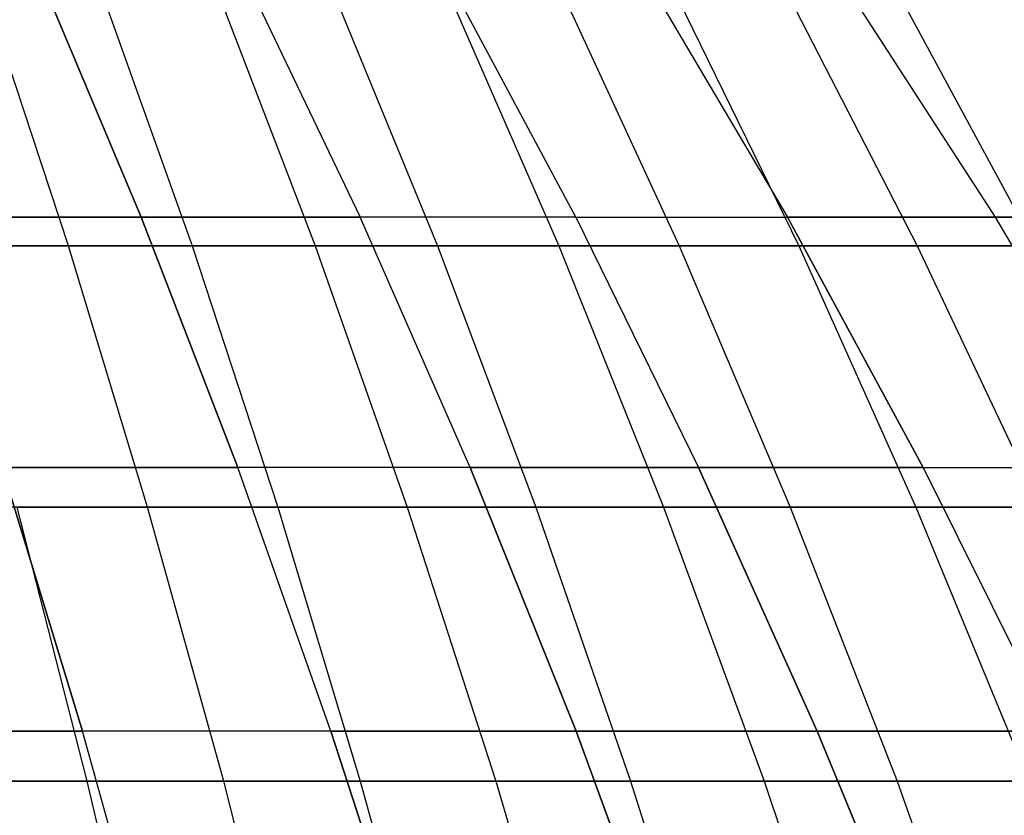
# Model space of a CAD drawing. Extents: x -125 to 125, y -143 to 0.
# Tile 196 of 241: x 9.03 to 15.06, y -39.34 to -34.46. Entities that reach past the tile are written whole.
import ezdxf

# ---------------------------------------------------------------- set-up
doc = ezdxf.new("R2010")
doc.units = 0
doc.header["$LTSCALE"] = 25.4
doc.layers.get('0').update_dxf_attribs({"linetype": 'CONTINUOUS'})

# ---------------------------------------------------------------- blocks, each defined once
blk = doc.blocks.new('NL2500026672_STL')
at = {"color": 0}
for p, q in [((9.7727, -35.672, 30.995), (9.1623, -34.2219, 29.0591)), ((9.7727, -35.672, 30.995), (9.1623, -34.2219, 29.0591)), ((9.1623, -34.2219, -29.0591), (9.7727, -35.672, -30.995)), ((9.1623, -34.2219, -29.0591), (9.7727, -35.672, -30.995)), ((10.4211, -34.2219, 28.6318), (11.1154, -35.672, 30.5392)), ((10.4211, -34.2219, -28.6318), (11.1154, -35.672, -30.5392)), ((10.4211, -34.2219, 28.6318), (11.1154, -35.672, 30.5392)), ((10.4211, -34.2219, -28.6318), (11.1154, -35.672, -30.5392)), ((12.4369, -35.672, -30.0253), (11.6601, -34.2219, -28.15)), ((12.4369, -35.672, -30.0253), (11.6601, -34.2219, -28.15)), ((12.4369, -35.672, 30.0253), (11.6601, -34.2219, 28.15)), ((12.4369, -35.672, 30.0253), (11.6601, -34.2219, 28.15)), ((12.8769, -34.2219, -27.6146), (13.7348, -35.672, -29.4543)), ((12.8769, -34.2219, -27.6146), (13.7348, -35.672, -29.4543)), ((12.8769, -34.2219, 27.6146), (13.7348, -35.672, 29.4543)), ((12.8769, -34.2219, 27.6146), (13.7348, -35.672, 29.4543)), ((14.0692, -34.2219, -27.0266), (15.0065, -35.672, -28.8271)), ((14.0692, -34.2219, -27.0266), (15.0065, -35.672, -28.8271)), ((14.0692, -34.2219, 27.0266), (15.0065, -35.672, 28.8271)), ((14.0692, -34.2219, 27.0266), (15.0065, -35.672, 28.8271)), ((9.3268, -35.8473, -36.0728), (8.8256, -34.3282, -34.1343)), ((9.3268, -35.8473, -36.0728), (8.8256, -34.3282, -34.1343)), ((9.5433, -34.3282, 33.9406), (10.0852, -35.8473, 35.8681)), ((9.5433, -34.3282, 33.9406), (10.0852, -35.8473, 35.8681)), ((10.2567, -34.3282, -33.7319), (10.8392, -35.8473, -35.6475)), ((10.2567, -34.3282, -33.7319), (10.8392, -35.8473, -35.6475)), ((10.9656, -34.3282, 33.5081), (11.5884, -35.8473, 35.4111)), ((10.9656, -34.3282, 33.5081), (11.5884, -35.8473, 35.4111)), ((11.6696, -34.3282, -33.2695), (12.3323, -35.8473, -35.1589)), ((11.6696, -34.3282, -33.2695), (12.3323, -35.8473, -35.1589)), ((12.3684, -34.3282, 33.0161), (13.0709, -35.8473, 34.8911)), ((12.3684, -34.3282, 33.0161), (13.0709, -35.8473, 34.8911)), ((13.0618, -34.3282, -32.748), (13.8036, -35.8473, -34.6077)), ((13.0618, -34.3282, -32.748), (13.8036, -35.8473, -34.6077)), ((13.7493, -34.3282, 32.4653), (14.5301, -35.8473, 34.309)), ((13.7493, -34.3282, 32.4653), (14.5301, -35.8473, 34.309)), ((15.2502, -35.8473, -33.9951), (14.4307, -34.3282, -32.1682)), ((15.2502, -35.8473, -33.9951), (14.4307, -34.3282, -32.1682)), ((9.7727, -35.672, 30.995), (8.4114, -35.672, 31.3918)), ((9.7727, -35.672, 30.995), (8.4114, -35.672, 31.3918)), ((8.4114, -35.672, -31.3918), (9.7727, -35.672, -30.995)), ((8.4114, -35.672, -31.3918), (9.7727, -35.672, -30.995)), ((11.1154, -35.672, 30.5392), (9.7727, -35.672, 30.995)), ((10.3641, -37.2067, 32.8707), (9.7727, -35.672, 30.995)), ((11.1154, -35.672, 30.5392), (9.7727, -35.672, 30.995)), ((10.3641, -37.2067, 32.8707), (9.7727, -35.672, 30.995)), ((9.7727, -35.672, -30.995), (11.1154, -35.672, -30.5392)), ((9.7727, -35.672, -30.995), (10.3641, -37.2067, -32.8707)), ((9.7727, -35.672, -30.995), (11.1154, -35.672, -30.5392)), ((9.7727, -35.672, -30.995), (10.3641, -37.2067, -32.8707)), ((11.788, -37.2067, 32.3874), (11.1154, -35.672, 30.5392)), ((12.4369, -35.672, 30.0253), (11.1154, -35.672, 30.5392)), ((11.788, -37.2067, 32.3874), (11.1154, -35.672, 30.5392)), ((11.788, -37.2067, -32.3874), (11.1154, -35.672, -30.5392)), ((11.788, -37.2067, -32.3874), (11.1154, -35.672, -30.5392)), ((12.4369, -35.672, -30.0253), (11.1154, -35.672, -30.5392)), ((12.4369, -35.672, -30.0253), (11.1154, -35.672, -30.5392)), ((12.4369, -35.672, 30.0253), (11.1154, -35.672, 30.5392)), ((12.4369, -35.672, 30.0253), (13.1895, -37.2067, 31.8424)), ((12.4369, -35.672, -30.0253), (13.1895, -37.2067, -31.8424)), ((12.4369, -35.672, -30.0253), (13.7348, -35.672, -29.4543)), ((12.4369, -35.672, -30.0253), (13.1895, -37.2067, -31.8424)), ((12.4369, -35.672, -30.0253), (13.7348, -35.672, -29.4543)), ((12.4369, -35.672, 30.0253), (13.1895, -37.2067, 31.8424)), ((12.4369, -35.672, 30.0253), (13.7348, -35.672, 29.4543)), ((12.4369, -35.672, 30.0253), (13.7348, -35.672, 29.4543)), ((13.7348, -35.672, -29.4543), (15.0065, -35.672, -28.8271)), ((13.7348, -35.672, -29.4543), (14.5659, -37.2067, -31.2367)), ((13.7348, -35.672, -29.4543), (14.5659, -37.2067, -31.2367)), ((13.7348, -35.672, -29.4543), (15.0065, -35.672, -28.8271)), ((14.5659, -37.2067, 31.2367), (13.7348, -35.672, 29.4543)), ((15.0065, -35.672, 28.8271), (13.7348, -35.672, 29.4543)), ((14.5659, -37.2067, 31.2367), (13.7348, -35.672, 29.4543)), ((15.0065, -35.672, 28.8271), (13.7348, -35.672, 29.4543)), ((15.0065, -35.672, -28.8271), (16.2496, -35.672, -28.1451)), ((15.0065, -35.672, -28.8271), (15.9146, -37.2067, -30.5716)), ((15.0065, -35.672, -28.8271), (15.9146, -37.2067, -30.5716)), ((15.0065, -35.672, -28.8271), (16.2496, -35.672, -28.1451)), ((16.2496, -35.672, 28.1451), (15.0065, -35.672, 28.8271)), ((15.0065, -35.672, 28.8271), (15.9146, -37.2067, 30.5716)), ((15.0065, -35.672, 28.8271), (15.9146, -37.2067, 30.5716)), ((16.2496, -35.672, 28.1451), (15.0065, -35.672, 28.8271)), ((9.3268, -35.8473, -36.0728), (7.7978, -35.8473, -36.4339)), ((9.3268, -35.8473, -36.0728), (7.7978, -35.8473, -36.4339)), ((8.5642, -35.8473, 36.2614), (10.0852, -35.8473, 35.8681)), ((8.5642, -35.8473, 36.2614), (10.0852, -35.8473, 35.8681)), ((10.8392, -35.8473, -35.6475), (9.3268, -35.8473, -36.0728)), ((10.8392, -35.8473, -35.6475), (9.3268, -35.8473, -36.0728)), ((9.8116, -37.4489, -37.948), (9.3268, -35.8473, -36.0728)), ((9.8116, -37.4489, -37.948), (9.3268, -35.8473, -36.0728)), ((10.0852, -35.8473, 35.8681), (11.5884, -35.8473, 35.4111)), ((10.0852, -35.8473, 35.8681), (11.5884, -35.8473, 35.4111)), ((10.0852, -35.8473, 35.8681), (10.6095, -37.4489, 37.7327)), ((10.0852, -35.8473, 35.8681), (10.6095, -37.4489, 37.7327)), ((10.8392, -35.8473, -35.6475), (11.4027, -37.4489, -37.5006)), ((12.3323, -35.8473, -35.1589), (10.8392, -35.8473, -35.6475)), ((12.3323, -35.8473, -35.1589), (10.8392, -35.8473, -35.6475)), ((10.8392, -35.8473, -35.6475), (11.4027, -37.4489, -37.5006)), ((11.5884, -35.8473, 35.4111), (13.0709, -35.8473, 34.8911)), ((11.5884, -35.8473, 35.4111), (13.0709, -35.8473, 34.8911)), ((11.5884, -35.8473, 35.4111), (12.1908, -37.4489, 37.2519)), ((11.5884, -35.8473, 35.4111), (12.1908, -37.4489, 37.2519)), ((12.3323, -35.8473, -35.1589), (12.9734, -37.4489, -36.9866)), ((13.8036, -35.8473, -34.6077), (12.3323, -35.8473, -35.1589)), ((13.8036, -35.8473, -34.6077), (12.3323, -35.8473, -35.1589)), ((12.3323, -35.8473, -35.1589), (12.9734, -37.4489, -36.9866)), ((13.0709, -35.8473, 34.8911), (14.5301, -35.8473, 34.309)), ((13.0709, -35.8473, 34.8911), (14.5301, -35.8473, 34.309)), ((13.0709, -35.8473, 34.8911), (13.7503, -37.4489, 36.7048)), ((13.0709, -35.8473, 34.8911), (13.7503, -37.4489, 36.7048)), ((13.8036, -35.8473, -34.6077), (14.5211, -37.4489, -36.4068)), ((15.2502, -35.8473, -33.9951), (13.8036, -35.8473, -34.6077)), ((15.2502, -35.8473, -33.9951), (13.8036, -35.8473, -34.6077)), ((13.8036, -35.8473, -34.6077), (14.5211, -37.4489, -36.4068)), ((14.5301, -35.8473, 34.309), (15.9636, -35.8473, 33.666)), ((14.5301, -35.8473, 34.309), (15.9636, -35.8473, 33.666)), ((14.5301, -35.8473, 34.309), (15.2855, -37.4489, 36.0925)), ((14.5301, -35.8473, 34.309), (15.2855, -37.4489, 36.0925)), ((10.3641, -37.2067, 32.8707), (8.9204, -37.2067, 33.2915)), ((9.4122, -38.8231, 35.1269), (8.9204, -37.2067, 33.2915)), ((10.3641, -37.2067, 32.8707), (8.9204, -37.2067, 33.2915)), ((9.4122, -38.8231, 35.1269), (8.9204, -37.2067, 33.2915)), ((8.9204, -37.2067, -33.2915), (10.3641, -37.2067, -32.8707)), ((8.9204, -37.2067, -33.2915), (9.4122, -38.8231, -35.1269)), ((8.9204, -37.2067, -33.2915), (10.3641, -37.2067, -32.8707)), ((8.9204, -37.2067, -33.2915), (9.4122, -38.8231, -35.1269)), ((11.788, -37.2067, 32.3874), (10.3641, -37.2067, 32.8707)), ((10.9355, -38.8231, 34.6829), (10.3641, -37.2067, 32.8707)), ((11.788, -37.2067, 32.3874), (10.3641, -37.2067, 32.8707)), ((10.9355, -38.8231, 34.6829), (10.3641, -37.2067, 32.8707)), ((10.9355, -38.8231, -34.6829), (10.3641, -37.2067, -32.8707)), ((10.9355, -38.8231, -34.6829), (10.3641, -37.2067, -32.8707)), ((11.788, -37.2067, -32.3874), (10.3641, -37.2067, -32.8707)), ((11.788, -37.2067, -32.3874), (10.3641, -37.2067, -32.8707)), ((13.1895, -37.2067, 31.8424), (11.788, -37.2067, 32.3874)), ((12.4379, -38.8231, 34.1729), (11.788, -37.2067, 32.3874)), ((13.1895, -37.2067, 31.8424), (11.788, -37.2067, 32.3874)), ((12.4379, -38.8231, 34.1729), (11.788, -37.2067, 32.3874)), ((11.788, -37.2067, -32.3874), (12.4379, -38.8231, -34.1729)), ((11.788, -37.2067, -32.3874), (13.1895, -37.2067, -31.8424)), ((11.788, -37.2067, -32.3874), (12.4379, -38.8231, -34.1729)), ((11.788, -37.2067, -32.3874), (13.1895, -37.2067, -31.8424)), ((13.9167, -38.8231, 33.5978), (13.1895, -37.2067, 31.8424)), ((14.5659, -37.2067, 31.2367), (13.1895, -37.2067, 31.8424)), ((13.9167, -38.8231, 33.5978), (13.1895, -37.2067, 31.8424)), ((13.1895, -37.2067, -31.8424), (14.5659, -37.2067, -31.2367)), ((13.1895, -37.2067, -31.8424), (13.9167, -38.8231, -33.5978)), ((13.1895, -37.2067, -31.8424), (13.9167, -38.8231, -33.5978)), ((13.1895, -37.2067, -31.8424), (14.5659, -37.2067, -31.2367)), ((14.5659, -37.2067, 31.2367), (13.1895, -37.2067, 31.8424)), ((14.5659, -37.2067, 31.2367), (15.3689, -38.8231, 32.9588)), ((14.5659, -37.2067, -31.2367), (15.9146, -37.2067, -30.5716)), ((14.5659, -37.2067, -31.2367), (15.3689, -38.8231, -32.9588)), ((14.5659, -37.2067, -31.2367), (15.3689, -38.8231, -32.9588)), ((14.5659, -37.2067, -31.2367), (15.9146, -37.2067, -30.5716)), ((14.5659, -37.2067, 31.2367), (15.3689, -38.8231, 32.9588)), ((14.5659, -37.2067, 31.2367), (15.9146, -37.2067, 30.5716)), ((14.5659, -37.2067, 31.2367), (15.9146, -37.2067, 30.5716)), ((9.8116, -37.4489, -37.948), (8.2032, -37.4489, -38.3279)), ((9.8116, -37.4489, -37.948), (8.2032, -37.4489, -38.3279)), ((9.0094, -37.4489, 38.1464), (10.6095, -37.4489, 37.7327)), ((9.0094, -37.4489, 38.1464), (10.6095, -37.4489, 37.7327)), ((9.0094, -37.4489, 38.1464), (9.4388, -39.1303, 39.9645)), ((9.0094, -37.4489, 38.1464), (9.4388, -39.1303, 39.9645)), ((11.4027, -37.4489, -37.5006), (9.8116, -37.4489, -37.948)), ((11.4027, -37.4489, -37.5006), (9.8116, -37.4489, -37.948)), ((10.2793, -39.1303, -39.7566), (9.8116, -37.4489, -37.948)), ((10.2793, -39.1303, -39.7566), (9.8116, -37.4489, -37.948)), ((10.6095, -37.4489, 37.7327), (12.1908, -37.4489, 37.2519)), ((10.6095, -37.4489, 37.7327), (12.1908, -37.4489, 37.2519)), ((10.6095, -37.4489, 37.7327), (11.1152, -39.1303, 39.531)), ((10.6095, -37.4489, 37.7327), (11.1152, -39.1303, 39.531)), ((11.4027, -37.4489, -37.5006), (11.9461, -39.1303, -39.2879)), ((12.9734, -37.4489, -36.9866), (11.4027, -37.4489, -37.5006)), ((12.9734, -37.4489, -36.9866), (11.4027, -37.4489, -37.5006)), ((11.4027, -37.4489, -37.5006), (11.9461, -39.1303, -39.2879)), ((12.1908, -37.4489, 37.2519), (13.7503, -37.4489, 36.7048)), ((12.1908, -37.4489, 37.2519), (13.7503, -37.4489, 36.7048)), ((12.1908, -37.4489, 37.2519), (12.7718, -39.1303, 39.0273)), ((12.1908, -37.4489, 37.2519), (12.7718, -39.1303, 39.0273)), ((12.9734, -37.4489, -36.9866), (13.5917, -39.1303, -38.7494)), ((14.5211, -37.4489, -36.4068), (12.9734, -37.4489, -36.9866)), ((14.5211, -37.4489, -36.4068), (12.9734, -37.4489, -36.9866)), ((12.9734, -37.4489, -36.9866), (13.5917, -39.1303, -38.7494)), ((13.7503, -37.4489, 36.7048), (15.2855, -37.4489, 36.0925)), ((13.7503, -37.4489, 36.7048), (15.2855, -37.4489, 36.0925)), ((13.7503, -37.4489, 36.7048), (14.4057, -39.1303, 38.4542)), ((13.7503, -37.4489, 36.7048), (14.4057, -39.1303, 38.4542)), ((14.5211, -37.4489, -36.4068), (15.2132, -39.1303, -38.1419)), ((16.043, -37.4489, -35.7622), (14.5211, -37.4489, -36.4068)), ((16.043, -37.4489, -35.7622), (14.5211, -37.4489, -36.4068)), ((14.5211, -37.4489, -36.4068), (15.2132, -39.1303, -38.1419)), ((9.4122, -38.8231, 35.1269), (7.871, -38.8231, 35.504)), ((9.4122, -38.8231, 35.1269), (7.871, -38.8231, 35.504)), ((7.871, -38.8231, -35.504), (9.4122, -38.8231, -35.1269)), ((7.871, -38.8231, -35.504), (9.4122, -38.8231, -35.1269)), ((10.9355, -38.8231, 34.6829), (9.4122, -38.8231, 35.1269)), ((9.8859, -40.5185, 36.8946), (9.4122, -38.8231, 35.1269)), ((10.9355, -38.8231, 34.6829), (9.4122, -38.8231, 35.1269)), ((9.8859, -40.5185, 36.8946), (9.4122, -38.8231, 35.1269)), ((9.8859, -40.5185, -36.8946), (9.4122, -38.8231, -35.1269)), ((9.8859, -40.5185, -36.8946), (9.4122, -38.8231, -35.1269)), ((10.9355, -38.8231, -34.6829), (9.4122, -38.8231, -35.1269)), ((10.9355, -38.8231, -34.6829), (9.4122, -38.8231, -35.1269)), ((12.4379, -38.8231, 34.1729), (10.9355, -38.8231, 34.6829)), ((11.4858, -40.5185, 36.4282), (10.9355, -38.8231, 34.6829)), ((12.4379, -38.8231, 34.1729), (10.9355, -38.8231, 34.6829)), ((11.4858, -40.5185, 36.4282), (10.9355, -38.8231, 34.6829)), ((10.9355, -38.8231, -34.6829), (11.4858, -40.5185, -36.4282)), ((10.9355, -38.8231, -34.6829), (12.4379, -38.8231, -34.1729)), ((10.9355, -38.8231, -34.6829), (11.4858, -40.5185, -36.4282)), ((10.9355, -38.8231, -34.6829), (12.4379, -38.8231, -34.1729)), ((13.9167, -38.8231, 33.5978), (12.4379, -38.8231, 34.1729)), ((13.0638, -40.5185, 35.8926), (12.4379, -38.8231, 34.1729)), ((13.9167, -38.8231, 33.5978), (12.4379, -38.8231, 34.1729)), ((13.0638, -40.5185, 35.8926), (12.4379, -38.8231, 34.1729)), ((12.4379, -38.8231, -34.1729), (13.9167, -38.8231, -33.5978)), ((12.4379, -38.8231, -34.1729), (13.0638, -40.5185, -35.8926)), ((12.4379, -38.8231, -34.1729), (13.0638, -40.5185, -35.8926)), ((12.4379, -38.8231, -34.1729), (13.9167, -38.8231, -33.5978)), ((15.3689, -38.8231, 32.9588), (13.9167, -38.8231, 33.5978)), ((14.617, -40.5185, 35.2886), (13.9167, -38.8231, 33.5978)), ((15.3689, -38.8231, 32.9588), (13.9167, -38.8231, 33.5978)), ((14.617, -40.5185, 35.2886), (13.9167, -38.8231, 33.5978)), ((13.9167, -38.8231, -33.5978), (15.3689, -38.8231, -32.9588)), ((13.9167, -38.8231, -33.5978), (14.617, -40.5185, -35.2886)), ((13.9167, -38.8231, -33.5978), (14.617, -40.5185, -35.2886)), ((13.9167, -38.8231, -33.5978), (15.3689, -38.8231, -32.9588)), ((7.7456, -39.1303, 40.3268), (9.4388, -39.1303, 39.9645)), ((7.7456, -39.1303, 40.3268), (9.4388, -39.1303, 39.9645)), ((10.2793, -39.1303, -39.7566), (8.5941, -39.1303, -40.1546)), ((10.2793, -39.1303, -39.7566), (8.5941, -39.1303, -40.1546)), ((9.4388, -39.1303, 39.9645), (11.1152, -39.1303, 39.531)), ((9.4388, -39.1303, 39.9645), (11.1152, -39.1303, 39.531)), ((9.4388, -39.1303, 39.9645), (9.8516, -40.8884, 41.7124)), ((9.4388, -39.1303, 39.9645), (9.8516, -40.8884, 41.7124)), ((11.9461, -39.1303, -39.2879), (10.2793, -39.1303, -39.7566)), ((11.9461, -39.1303, -39.2879), (10.2793, -39.1303, -39.7566)), ((10.7289, -40.8884, -41.4954), (10.2793, -39.1303, -39.7566)), ((10.7289, -40.8884, -41.4954), (10.2793, -39.1303, -39.7566)), ((11.1152, -39.1303, 39.531), (12.7718, -39.1303, 39.0273)), ((11.1152, -39.1303, 39.531), (12.7718, -39.1303, 39.0273)), ((11.1152, -39.1303, 39.531), (11.6013, -40.8884, 41.26)), ((11.1152, -39.1303, 39.531), (11.6013, -40.8884, 41.26)), ((11.9461, -39.1303, -39.2879), (12.4686, -40.8884, -41.0063)), ((13.5917, -39.1303, -38.7494), (11.9461, -39.1303, -39.2879)), ((13.5917, -39.1303, -38.7494), (11.9461, -39.1303, -39.2879)), ((11.9461, -39.1303, -39.2879), (12.4686, -40.8884, -41.0063)), ((12.7718, -39.1303, 39.0273), (14.4057, -39.1303, 38.4542)), ((12.7718, -39.1303, 39.0273), (14.4057, -39.1303, 38.4542)), ((12.7718, -39.1303, 39.0273), (13.3304, -40.8884, 40.7343)), ((12.7718, -39.1303, 39.0273), (13.3304, -40.8884, 40.7343)), ((13.5917, -39.1303, -38.7494), (14.1862, -40.8884, -40.4442)), ((15.2132, -39.1303, -38.1419), (13.5917, -39.1303, -38.7494)), ((15.2132, -39.1303, -38.1419), (13.5917, -39.1303, -38.7494)), ((13.5917, -39.1303, -38.7494), (14.1862, -40.8884, -40.4442)), ((14.4057, -39.1303, 38.4542), (16.014, -39.1303, 37.8127)), ((14.4057, -39.1303, 38.4542), (16.014, -39.1303, 37.8127)), ((14.4057, -39.1303, 38.4542), (15.0357, -40.8884, 40.1361)), ((14.4057, -39.1303, 38.4542), (15.0357, -40.8884, 40.1361))]:
    blk.add_line(p, q, dxfattribs=at)

msp = doc.modelspace()

# ---------------------------------------------------------------- block references
at = {"color": 253}
msp.add_blockref('NL2500026672_STL', (0, 0), dxfattribs=at)

doc.saveas('drawing.dxf')
